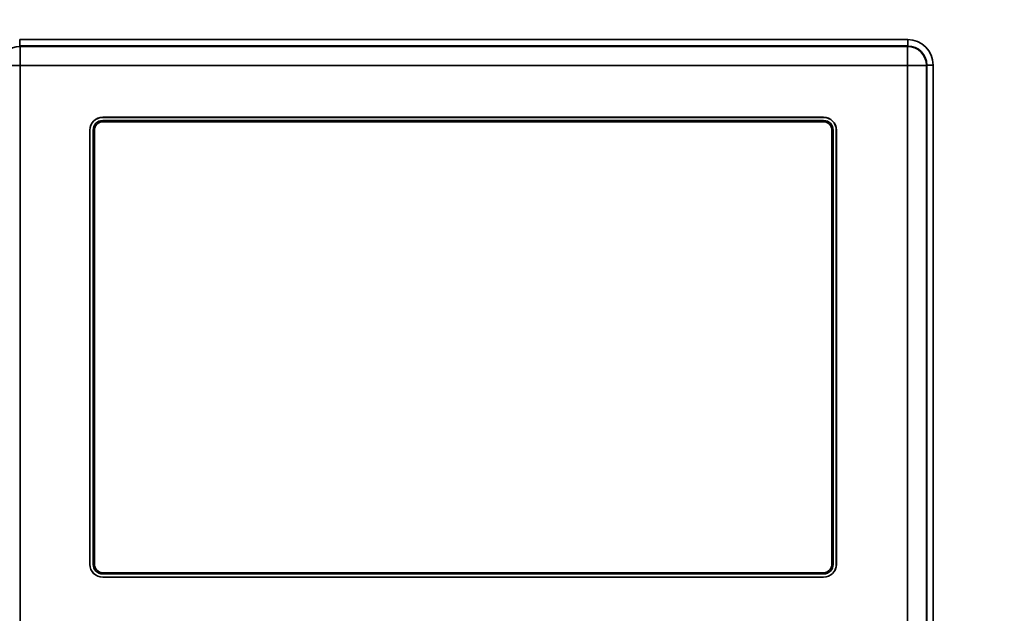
# Model space of a CAD drawing. Header units: millimetres. Extents: x 0 to 1118, y 0 to 864.
# Tile 161 of 250: x 647 to 686, y 469 to 492. Entities that reach past the tile are written whole.
import ezdxf

# ---------------------------------------------------------------- set-up
doc = ezdxf.new("R2010")
doc.units = ezdxf.units.MM
doc.dimstyles.new('SLDDIMSTYLE0', dxfattribs={"dimtxt": 0.18, "dimasz": 4.572, "dimexe": 0, "dimexo": 0.0625, "dimgap": 0, "dimtad": 0, "dimtih": 1, "dimtoh": 1, "dimdec": 0, "dimrnd": 1e-09, "dimzin": 0, "dimdsep": 46, "dimtxsty": 'Standard', "dimsah": 1, "dimcen": 0.09, "dimadec": 0, "dimazin": 0, "dimtfac": 4.572, "dimtdec": 0, "dimtofl": 0, "dimtmove": 0, "dimatfit": 3, "dimfxl": 1, "dimfrac": 2, "dimtolj": 1, "dimtzin": 0, "dimarcsym": 0})

msp = doc.modelspace()

# ---------------------------------------------------------------- linework, layer by layer
at = {"color": 7, "linetype": 'Continuous', "lineweight": 35}
for p, q in [((647.189, 491.266), (682.173, 491.266)), ((647.189, 491.016), (647.189, 491.266)), ((682.173, 491.016), (682.173, 491.266)), ((682.173, 491.016), (647.189, 491.016)), ((647.189, 491.016), (647.204, 491.001)), ((647.204, 491.001), (682.159, 491.001)), ((647.204, 490.252), (647.204, 491.001)), ((682.159, 491.001), (682.173, 491.016)), ((682.159, 490.252), (682.159, 491.001)), ((647.204, 490.252), (646.454, 490.252)), ((682.159, 490.252), (647.204, 490.252)), ((647.204, 490.252), (647.204, 451.046)), ((682.159, 451.046), (682.159, 490.252)), ((682.909, 490.252), (682.159, 490.252)), ((682.923, 490.266), (682.909, 490.252)), ((682.909, 490.252), (682.909, 451.046)), ((682.923, 451.032), (682.923, 490.266)), ((683.173, 490.266), (682.923, 490.266)), ((683.173, 490.266), (683.173, 451.032)), ((678.86, 488.205), (650.459, 488.205)), ((650.459, 488.202), (650.459, 488.205)), ((678.86, 488.202), (650.459, 488.202)), ((678.86, 488.077), (650.459, 488.077)), ((678.849, 488.029), (650.469, 488.029)), ((678.86, 488.202), (678.86, 488.205)), ((649.956, 487.702), (649.956, 470.576)), ((649.959, 487.702), (649.956, 487.702)), ((649.959, 487.702), (649.959, 470.576)), ((650.084, 487.702), (650.084, 470.576)), ((650.132, 487.692), (650.132, 470.587)), ((679.187, 470.587), (679.187, 487.692)), ((679.235, 470.576), (679.235, 487.702)), ((679.36, 487.702), (679.363, 487.702)), ((679.36, 470.576), (679.36, 487.702)), ((679.363, 470.576), (679.363, 487.702)), ((649.959, 470.576), (649.956, 470.576)), ((679.36, 470.576), (679.363, 470.576)), ((650.459, 470.201), (678.86, 470.201)), ((650.469, 470.249), (678.849, 470.249)), ((650.459, 470.076), (650.459, 470.073)), ((650.459, 470.076), (678.86, 470.076)), ((650.459, 470.073), (678.86, 470.073)), ((678.86, 470.076), (678.86, 470.073))]:
    msp.add_line(p, q, dxfattribs=at)
for centre, radius, start, end in [((647.205, 490.251), 0.751, 90.0817, 179.9183), ((682.158, 490.251), 0.751, 0.0817, 89.9183), ((650.459, 487.702), 0.503, 90, 180), ((650.459, 487.702), 0.5, 90, 180), ((650.459, 487.702), 0.375, 90, 180), ((650.469, 487.692), 0.337, 90, 180), ((678.849, 487.692), 0.338, 0, 90), ((678.86, 487.702), 0.503, 0, 90), ((678.86, 487.702), 0.5, 0, 90), ((678.86, 487.702), 0.375, 0, 90), ((650.459, 470.576), 0.503, 180, 270), ((650.459, 470.576), 0.5, 180, 270), ((650.459, 470.576), 0.375, 180, 270), ((650.469, 470.587), 0.337, 180, 270), ((678.849, 470.587), 0.338, 270, 0), ((678.86, 470.576), 0.503, 270, 0), ((678.86, 470.576), 0.5, 270, 0), ((678.86, 470.576), 0.375, 270, 0)]:
    msp.add_arc(centre, radius, start, end, dxfattribs=at)
for major_axis, ratio, start_param, end_param in [((-0.708, -0.708), 0.998783, 2.356803, 3.926382), ((0.531, 0.531), 0.997973, 5.498396, 7.067974)]:
    msp.add_ellipse((682.172, 490.265), major_axis=major_axis, ratio=ratio, start_param=start_param, end_param=end_param, dxfattribs=at)

# ---------------------------------------------------------------- leaders
at = {"color": 7, "linetype": 'Continuous', "lineweight": 0}
msp.add_leader([(690.086, 473.212), (680.824, 521.922), (677.649, 521.922)], dimstyle='SLDDIMSTYLE0', dxfattribs=at)

doc.saveas('drawing.dxf')
